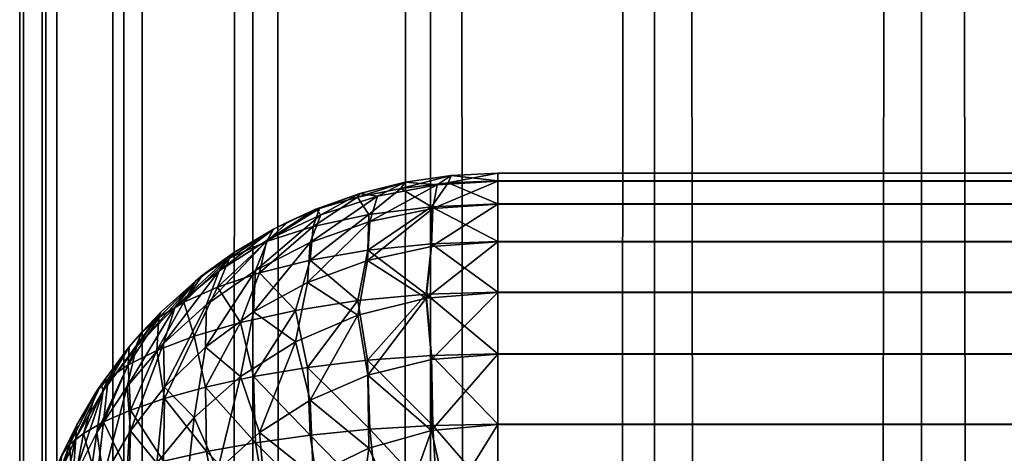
# Model space of a CAD drawing. Extents: x -265 to 265, y 0 to 1027.
# Tile 242 of 256: x -265 to -260.88, y 873.83 to 875.64. Entities that reach past the tile are written whole.
import ezdxf

# ---------------------------------------------------------------- set-up
doc = ezdxf.new("R2010")
doc.units = 0
doc.header["$LTSCALE"] = 65.185185
for name, color, linetype in [('211', 7, 'CONTINUOUS'), ('212', 7, 'CONTINUOUS'), ('29', 7, 'CONTINUOUS'), ('35', 7, 'CONTINUOUS'), ('36', 7, 'CONTINUOUS'), ('38', 7, 'CONTINUOUS'), ('47', 7, 'CONTINUOUS'), ('52', 7, 'CONTINUOUS')]:
    doc.layers.add(name, color=color, linetype=linetype)

msp = doc.modelspace()

# ---------------------------------------------------------------- linework, layer by layer
at = {"layer": '211', "color": 7, "linetype": 'CONTINUOUS'}
for points in [[(-265, 1), (-264.8906, 1, 1.8081), (-265, 1019), (-265, 1)], [(-265, 1019), (-264.8906, 1, 1.8081), (-264.8906, 1019, 1.8081), (-265, 1019)], [(-264.8906, 1, 1.8081), (-264.5641, 1, 3.5897), (-264.8906, 1019, 1.8081), (-264.8906, 1, 1.8081)], [(-264.8906, 1019, 1.8081), (-264.5641, 1, 3.5897), (-264.5641, 1019, 3.5897), (-264.8906, 1019, 1.8081)], [(-264.5641, 1, 3.5897), (-264.0252, 1, 5.3191), (-264.5641, 1019, 3.5897), (-264.5641, 1, 3.5897)], [(-264.5641, 1019, 3.5897), (-264.0252, 1, 5.3191), (-264.0252, 1019, 5.3191), (-264.5641, 1019, 3.5897)], [(-264.0252, 1, 5.3191), (-263.2818, 1, 6.9708), (-264.0252, 1019, 5.3191), (-264.0252, 1, 5.3191)], [(-264.0252, 1019, 5.3191), (-263.2818, 1, 6.9708), (-263.2818, 1019, 6.9708), (-264.0252, 1019, 5.3191)], [(-263.2818, 1, 6.9708), (-262.3448, 1, 8.521), (-263.2818, 1019, 6.9708), (-263.2818, 1, 6.9708)], [(-263.2818, 1019, 6.9708), (-262.3448, 1, 8.521), (-262.3448, 1019, 8.521), (-263.2818, 1019, 6.9708)], [(-262.3448, 1, 8.521), (-261.2277, 1, 9.9468), (-262.3448, 1019, 8.521), (-262.3448, 1, 8.521)], [(-262.3448, 1019, 8.521), (-261.2277, 1, 9.9468), (-261.2277, 1019, 9.9468), (-262.3448, 1019, 8.521)], [(-261.2277, 1, 9.9468), (-259.9468, 1, 11.2277), (-261.2277, 1019, 9.9468), (-261.2277, 1, 9.9468)], [(-261.2277, 1019, 9.9468), (-259.9468, 1, 11.2277), (-259.9468, 1019, 11.2277), (-261.2277, 1019, 9.9468)]]:
    msp.add_3dface(points, dxfattribs=at)
at = {"layer": '212', "color": 7, "linetype": 'CONTINUOUS'}
for points in [[(-265, 1), (-265, 1019), (-264.8906, 1019, -1.8081), (-265, 1)], [(-264.8906, 1, -1.8081), (-265, 1), (-264.8906, 1019, -1.8081), (-264.8906, 1, -1.8081)], [(-264.5641, 1, -3.5897), (-264.8906, 1, -1.8081), (-264.5641, 1019, -3.5897), (-264.5641, 1, -3.5897)], [(-264.5641, 1019, -3.5897), (-264.8906, 1, -1.8081), (-264.8906, 1019, -1.8081), (-264.5641, 1019, -3.5897)], [(-264.0252, 1, -5.3191), (-264.5641, 1, -3.5897), (-264.0252, 1019, -5.3191), (-264.0252, 1, -5.3191)], [(-264.0252, 1019, -5.3191), (-264.5641, 1, -3.5897), (-264.5641, 1019, -3.5897), (-264.0252, 1019, -5.3191)], [(-263.2818, 1, -6.9708), (-264.0252, 1, -5.3191), (-263.2818, 1019, -6.9708), (-263.2818, 1, -6.9708)], [(-263.2818, 1019, -6.9708), (-264.0252, 1, -5.3191), (-264.0252, 1019, -5.3191), (-263.2818, 1019, -6.9708)], [(-262.3448, 1, -8.521), (-263.2818, 1, -6.9708), (-262.3448, 1019, -8.521), (-262.3448, 1, -8.521)], [(-262.3448, 1019, -8.521), (-263.2818, 1, -6.9708), (-263.2818, 1019, -6.9708), (-262.3448, 1019, -8.521)], [(-261.2277, 1, -9.9468), (-262.3448, 1, -8.521), (-261.2277, 1019, -9.9468), (-261.2277, 1, -9.9468)], [(-261.2277, 1019, -9.9468), (-262.3448, 1, -8.521), (-262.3448, 1019, -8.521), (-261.2277, 1019, -9.9468)], [(-259.9468, 1, -11.2277), (-261.2277, 1, -9.9468), (-259.9468, 1019, -11.2277), (-259.9468, 1, -11.2277)], [(-259.9468, 1019, -11.2277), (-261.2277, 1, -9.9468), (-261.2277, 1019, -9.9468), (-259.9468, 1019, -11.2277)]]:
    msp.add_3dface(points, dxfattribs=at)
at = {"layer": '29', "color": 7, "linetype": 'CONTINUOUS'}
for points in [[(-263, 874.9673, 16.3683), (-263, 875, 16.7), (263, 874.9677, 16.3703), (-263, 874.9673, 16.3683)], [(263, 874.9677, 16.3703), (-263, 875, 16.7), (263, 875, 16.7), (263, 874.9677, 16.3703)], [(263, 874.8712, 16.051), (-263, 874.9673, 16.3683), (263, 874.9677, 16.3703), (263, 874.8712, 16.051)], [(-263, 874.8705, 16.0491), (-263, 874.9673, 16.3683), (263, 874.8712, 16.051), (-263, 874.8705, 16.0491)], [(263, 874.7142, 15.7566), (-263, 874.8705, 16.0491), (263, 874.8712, 16.051), (263, 874.7142, 15.7566)], [(-263, 874.7131, 15.755), (-263, 874.8705, 16.0491), (263, 874.7142, 15.7566), (-263, 874.7131, 15.755)], [(263, 874.5028, 15.4986), (-263, 874.7131, 15.755), (263, 874.7142, 15.7566), (263, 874.5028, 15.4986)], [(-263, 874.5014, 15.4972), (-263, 874.7131, 15.755), (263, 874.5028, 15.4986), (-263, 874.5014, 15.4972)], [(263, 874.245, 15.2869), (-263, 874.5014, 15.4972), (263, 874.5028, 15.4986), (263, 874.245, 15.2869)], [(-263, 874.2434, 15.2858), (-263, 874.5014, 15.4972), (263, 874.245, 15.2869), (-263, 874.2434, 15.2858)], [(263, 873.9509, 15.1295), (-263, 874.2434, 15.2858), (263, 874.245, 15.2869), (263, 873.9509, 15.1295)], [(-263, 873.949, 15.1288), (-263, 874.2434, 15.2858), (263, 873.9509, 15.1295), (-263, 873.949, 15.1288)], [(263, 873.6317, 15.0327), (-263, 873.949, 15.1288), (263, 873.9509, 15.1295), (263, 873.6317, 15.0327)], [(-263, 873.6297, 15.0323), (-263, 873.949, 15.1288), (263, 873.6317, 15.0327), (-263, 873.6297, 15.0323)]]:
    msp.add_3dface(points, dxfattribs=at)
at = {"layer": '35', "color": 7, "linetype": 'CONTINUOUS'}
for points in [[(-263, 875, 23.3), (-263, 874.9677, 23.6297), (263, 875, 23.3), (-263, 875, 23.3)], [(263, 875, 23.3), (-263, 874.9677, 23.6297), (263, 874.9673, 23.6317), (263, 875, 23.3)], [(-263, 874.9677, 23.6297), (-263, 874.8712, 23.949), (263, 874.9673, 23.6317), (-263, 874.9677, 23.6297)], [(263, 874.9673, 23.6317), (-263, 874.8712, 23.949), (263, 874.8705, 23.9509), (263, 874.9673, 23.6317)], [(-263, 874.8712, 23.949), (-263, 874.7142, 24.2434), (263, 874.8705, 23.9509), (-263, 874.8712, 23.949)], [(263, 874.8705, 23.9509), (-263, 874.7142, 24.2434), (263, 874.7131, 24.245), (263, 874.8705, 23.9509)], [(-263, 874.7142, 24.2434), (-263, 874.5028, 24.5014), (263, 874.7131, 24.245), (-263, 874.7142, 24.2434)], [(263, 874.7131, 24.245), (-263, 874.5028, 24.5014), (263, 874.5014, 24.5028), (263, 874.7131, 24.245)], [(-263, 874.5028, 24.5014), (-263, 874.245, 24.7131), (263, 874.5014, 24.5028), (-263, 874.5028, 24.5014)], [(263, 874.5014, 24.5028), (-263, 874.245, 24.7131), (263, 874.2434, 24.7142), (263, 874.5014, 24.5028)], [(-263, 874.245, 24.7131), (-263, 873.9509, 24.8705), (263, 874.2434, 24.7142), (-263, 874.245, 24.7131)], [(263, 874.2434, 24.7142), (-263, 873.9509, 24.8705), (263, 873.949, 24.8712), (263, 874.2434, 24.7142)], [(-263, 873.9509, 24.8705), (-263, 873.6317, 24.9673), (263, 873.949, 24.8712), (-263, 873.9509, 24.8705)], [(263, 873.949, 24.8712), (-263, 873.6317, 24.9673), (263, 873.6297, 24.9677), (263, 873.949, 24.8712)]]:
    msp.add_3dface(points, dxfattribs=at)
at = {"layer": '36', "color": 7, "linetype": 'CONTINUOUS'}
for points in [[(263, 875, 16.7), (-263, 875, 16.7), (263, 875, 23.3), (263, 875, 16.7)], [(-263, 875, 16.7), (-263, 875, 23.3), (263, 875, 23.3), (-263, 875, 16.7)]]:
    msp.add_3dface(points, dxfattribs=at)
at = {"layer": '38', "color": 7, "linetype": 'CONTINUOUS'}
for points in [[(-263.3875, 874.9621, 16.7057), (-263.5768, 874.915, 16.7127), (-263.3875, 874.9621, 23.2943), (-263.3875, 874.9621, 16.7057)], [(-263.3875, 874.9621, 23.2943), (-263.5768, 874.915, 16.7127), (-263.5768, 874.915, 23.2873), (-263.3875, 874.9621, 23.2943)], [(-263.1945, 874.9905, 16.7014), (-263.3875, 874.9621, 16.7057), (-263.1945, 874.9905, 23.2986), (-263.1945, 874.9905, 16.7014)], [(-263.1945, 874.9905, 23.2986), (-263.3875, 874.9621, 16.7057), (-263.3875, 874.9621, 23.2943), (-263.1945, 874.9905, 23.2986)], [(-263, 875, 23.3), (-263, 875, 16.7), (-263.1945, 874.9905, 16.7014), (-263, 875, 23.3)], [(-263, 875, 23.3), (-263.1945, 874.9905, 16.7014), (-263.1945, 874.9905, 23.2986), (-263, 875, 23.3)], [(-263.5768, 874.915, 16.7127), (-263.7608, 874.8497, 16.7226), (-263.5768, 874.915, 23.2873), (-263.5768, 874.915, 16.7127)], [(-263.5768, 874.915, 23.2873), (-263.7608, 874.8497, 16.7226), (-263.7608, 874.8497, 23.2774), (-263.5768, 874.915, 23.2873)], [(-263.7608, 874.8497, 16.7226), (-263.9377, 874.7666, 16.735), (-263.7608, 874.8497, 23.2774), (-263.7608, 874.8497, 16.7226)], [(-263.7608, 874.8497, 23.2774), (-263.9377, 874.7666, 16.735), (-263.8774, 874.7973, 23.2696), (-263.7608, 874.8497, 23.2774)], [(-263.8774, 874.7973, 23.2696), (-263.9377, 874.7666, 16.735), (-263.9377, 874.7666, 23.265), (-263.8774, 874.7973, 23.2696)], [(-263.9377, 874.7666, 16.735), (-264.1058, 874.6665, 16.75), (-263.9377, 874.7666, 23.265), (-263.9377, 874.7666, 16.735)], [(-263.9377, 874.7666, 23.265), (-264.1058, 874.6665, 16.75), (-264.1058, 874.6665, 23.25), (-263.9377, 874.7666, 23.265)], [(-264.1058, 874.6665, 16.75), (-264.2635, 874.5503, 16.7675), (-264.1058, 874.6665, 23.25), (-264.1058, 874.6665, 16.75)], [(-264.1058, 874.6665, 23.25), (-264.2635, 874.5503, 16.7675), (-264.2346, 874.5734, 23.236), (-264.1058, 874.6665, 23.25)], [(-264.2635, 874.5503, 16.7675), (-264.4093, 874.4191, 16.7871), (-264.2635, 874.5503, 23.2325), (-264.2635, 874.5503, 16.7675)], [(-264.2635, 874.5503, 23.2325), (-264.4093, 874.4191, 16.7871), (-264.4093, 874.4191, 23.2129), (-264.2635, 874.5503, 23.2325)], [(-264.2346, 874.5734, 23.236), (-264.2635, 874.5503, 16.7675), (-264.2635, 874.5503, 23.2325), (-264.2346, 874.5734, 23.236)], [(-264.4093, 874.4191, 16.7871), (-264.5417, 874.274, 16.8089), (-264.4093, 874.4191, 23.2129), (-264.4093, 874.4191, 16.7871)], [(-264.4093, 874.4191, 23.2129), (-264.5417, 874.274, 16.8089), (-264.4889, 874.3353, 23.2003), (-264.4093, 874.4191, 23.2129)], [(-264.4889, 874.3353, 23.2003), (-264.5417, 874.274, 16.8089), (-264.5417, 874.274, 23.1911), (-264.4889, 874.3353, 23.2003)], [(-264.5417, 874.274, 16.8089), (-264.6594, 874.1164, 16.8325), (-264.5417, 874.274, 23.1911), (-264.5417, 874.274, 16.8089)], [(-264.5417, 874.274, 23.1911), (-264.6594, 874.1164, 16.8325), (-264.6594, 874.1164, 23.1675), (-264.5417, 874.274, 23.1911)], [(-264.6594, 874.1164, 16.8325), (-264.7611, 873.9478, 16.8578), (-264.6594, 874.1164, 23.1675), (-264.6594, 874.1164, 16.8325)], [(-264.6594, 874.1164, 23.1675), (-264.7611, 873.9478, 16.8578), (-264.681, 874.0837, 23.1625), (-264.6594, 874.1164, 23.1675)], [(-264.681, 874.0837, 23.1625), (-264.7611, 873.9478, 16.8578), (-264.7611, 873.9478, 23.1422), (-264.681, 874.0837, 23.1625)], [(-264.7611, 873.9478, 16.8578), (-264.8459, 873.7698, 16.8845), (-264.7611, 873.9478, 23.1422), (-264.7611, 873.9478, 16.8578)], [(-264.7611, 873.9478, 23.1422), (-264.8459, 873.7698, 16.8845), (-264.8232, 873.8221, 23.1233), (-264.7611, 873.9478, 23.1422)]]:
    msp.add_3dface(points, dxfattribs=at)
at = {"layer": '47', "color": 7, "linetype": 'CONTINUOUS'}
for points in [[(-263.5768, 874.915, 16.7127), (-263.3875, 874.9621, 16.7057), (-263.5024, 874.9034, 16.3834), (-263.5768, 874.915, 16.7127)], [(-263.5024, 874.9034, 16.3834), (-263.3875, 874.9621, 16.7057), (-263.2541, 874.9512, 16.3722), (-263.5024, 874.9034, 16.3834)], [(-263.3875, 874.9621, 16.7057), (-263.1945, 874.9905, 16.7014), (-263.2541, 874.9512, 16.3722), (-263.3875, 874.9621, 16.7057)], [(-263, 874.9673, 16.3683), (-263, 874.8705, 16.0491), (-263.2717, 874.852, 16.0547), (-263, 874.9673, 16.3683)], [(-263.2541, 874.9512, 16.3722), (-263, 874.9673, 16.3683), (-263.2717, 874.852, 16.0547), (-263.2541, 874.9512, 16.3722)], [(-263, 875, 16.7), (-263, 874.9673, 16.3683), (-263.2541, 874.9512, 16.3722), (-263, 875, 16.7)], [(-263.1945, 874.9905, 16.7014), (-263, 875, 16.7), (-263.2541, 874.9512, 16.3722), (-263.1945, 874.9905, 16.7014)], [(-263.5024, 874.9034, 16.3834), (-263.2541, 874.9512, 16.3722), (-263.5354, 874.7974, 16.0707), (-263.5024, 874.9034, 16.3834)], [(-263.5354, 874.7974, 16.0707), (-263.2541, 874.9512, 16.3722), (-263.2717, 874.852, 16.0547), (-263.5354, 874.7974, 16.0707)], [(-263.7398, 874.8259, 16.4012), (-263.5024, 874.9034, 16.3834), (-263.7842, 874.7096, 16.0956), (-263.7398, 874.8259, 16.4012)], [(-263.7842, 874.7096, 16.0956), (-263.5024, 874.9034, 16.3834), (-263.5354, 874.7974, 16.0707), (-263.7842, 874.7096, 16.0956)], [(-263.7608, 874.8497, 16.7226), (-263.5768, 874.915, 16.7127), (-263.7398, 874.8259, 16.4012), (-263.7608, 874.8497, 16.7226)], [(-263.7398, 874.8259, 16.4012), (-263.5768, 874.915, 16.7127), (-263.5024, 874.9034, 16.3834), (-263.7398, 874.8259, 16.4012)], [(-263.9377, 874.7666, 16.735), (-263.7608, 874.8497, 16.7226), (-263.962, 874.7211, 16.4242), (-263.9377, 874.7666, 16.735)], [(-263.962, 874.7211, 16.4242), (-263.7608, 874.8497, 16.7226), (-263.7398, 874.8259, 16.4012), (-263.962, 874.7211, 16.4242)], [(-263.5354, 874.7974, 16.0707), (-263.2717, 874.852, 16.0547), (-263.545, 874.6355, 15.7814), (-263.5354, 874.7974, 16.0707)], [(-263.545, 874.6355, 15.7814), (-263.2717, 874.852, 16.0547), (-263.2772, 874.6934, 15.7618), (-263.545, 874.6355, 15.7814)], [(-263, 874.8705, 16.0491), (-263, 874.7131, 15.755), (-263.2772, 874.6934, 15.7618), (-263, 874.8705, 16.0491)], [(-263.2717, 874.852, 16.0547), (-263, 874.8705, 16.0491), (-263.2772, 874.6934, 15.7618), (-263.2717, 874.852, 16.0547)], [(-263.962, 874.7211, 16.4242), (-263.7398, 874.8259, 16.4012), (-264.0129, 874.5925, 16.1274), (-263.962, 874.7211, 16.4242)], [(-264.0129, 874.5925, 16.1274), (-263.7398, 874.8259, 16.4012), (-263.7842, 874.7096, 16.0956), (-264.0129, 874.5925, 16.1274)], [(-263.7842, 874.7096, 16.0956), (-263.5354, 874.7974, 16.0707), (-263.7954, 874.5427, 15.8119), (-263.7842, 874.7096, 16.0956)], [(-263.7954, 874.5427, 15.8119), (-263.5354, 874.7974, 16.0707), (-263.545, 874.6355, 15.7814), (-263.7954, 874.5427, 15.8119)], [(-264.1058, 874.6665, 16.75), (-263.9377, 874.7666, 16.735), (-264.1661, 874.592, 16.4513), (-264.1058, 874.6665, 16.75)], [(-264.1661, 874.592, 16.4513), (-263.9377, 874.7666, 16.735), (-263.962, 874.7211, 16.4242), (-264.1661, 874.592, 16.4513)], [(-264.1661, 874.592, 16.4513), (-263.962, 874.7211, 16.4242), (-264.2181, 874.4504, 16.1641), (-264.1661, 874.592, 16.4513)], [(-264.2181, 874.4504, 16.1641), (-263.962, 874.7211, 16.4242), (-264.0129, 874.5925, 16.1274), (-264.2181, 874.4504, 16.1641)], [(-263, 874.7131, 15.755), (-263, 874.5014, 15.4972), (-263.299, 874.4773, 15.5064), (-263, 874.7131, 15.755)], [(-263.2772, 874.6934, 15.7618), (-263, 874.7131, 15.755), (-263.299, 874.4773, 15.5064), (-263.2772, 874.6934, 15.7618)], [(-264.0129, 874.5925, 16.1274), (-263.7842, 874.7096, 16.0956), (-264.0225, 874.4199, 15.8506), (-264.0129, 874.5925, 16.1274)], [(-264.0225, 874.4199, 15.8506), (-263.7842, 874.7096, 16.0956), (-263.7954, 874.5427, 15.8119), (-264.0225, 874.4199, 15.8506)], [(-263.545, 874.6355, 15.7814), (-263.2772, 874.6934, 15.7618), (-263.299, 874.4773, 15.5064), (-263.545, 874.6355, 15.7814)], [(-264.2635, 874.5503, 16.7675), (-264.1058, 874.6665, 16.75), (-264.3498, 874.4418, 16.4815), (-264.2635, 874.5503, 16.7675)], [(-264.3498, 874.4418, 16.4815), (-264.1058, 874.6665, 16.75), (-264.1661, 874.592, 16.4513), (-264.3498, 874.4418, 16.4815)], [(-263.7954, 874.5427, 15.8119), (-263.545, 874.6355, 15.7814), (-263.5848, 874.4069, 15.5329), (-263.7954, 874.5427, 15.8119)], [(-263.5848, 874.4069, 15.5329), (-263.545, 874.6355, 15.7814), (-263.299, 874.4773, 15.5064), (-263.5848, 874.4069, 15.5329)], [(-264.3498, 874.4418, 16.4815), (-264.1661, 874.592, 16.4513), (-264.3978, 874.2877, 16.2037), (-264.3498, 874.4418, 16.4815)], [(-264.3978, 874.2877, 16.2037), (-264.1661, 874.592, 16.4513), (-264.2181, 874.4504, 16.1641), (-264.3978, 874.2877, 16.2037)], [(-264.2181, 874.4504, 16.1641), (-264.0129, 874.5925, 16.1274), (-264.2226, 874.2722, 15.895), (-264.2181, 874.4504, 16.1641)], [(-264.2226, 874.2722, 15.895), (-264.0129, 874.5925, 16.1274), (-264.0225, 874.4199, 15.8506), (-264.2226, 874.2722, 15.895)], [(-264.4093, 874.4191, 16.7871), (-264.2635, 874.5503, 16.7675), (-264.5116, 874.2734, 16.5138), (-264.4093, 874.4191, 16.7871)], [(-264.5116, 874.2734, 16.5138), (-264.2635, 874.5503, 16.7675), (-264.3498, 874.4418, 16.4815), (-264.5116, 874.2734, 16.5138)], [(-264.0225, 874.4199, 15.8506), (-263.7954, 874.5427, 15.8119), (-263.8463, 874.2955, 15.5737), (-264.0225, 874.4199, 15.8506)], [(-263.8463, 874.2955, 15.5737), (-263.7954, 874.5427, 15.8119), (-263.5848, 874.4069, 15.5329), (-263.8463, 874.2955, 15.5737)], [(-263.5848, 874.4069, 15.5329), (-263.299, 874.4773, 15.5064), (-263.5429, 874.1554, 15.3223), (-263.5848, 874.4069, 15.5329)], [(-263.5429, 874.1554, 15.3223), (-263.299, 874.4773, 15.5064), (-263.2777, 874.2209, 15.2952), (-263.5429, 874.1554, 15.3223)], [(-263.299, 874.4773, 15.5064), (-263, 874.5014, 15.4972), (-263.2777, 874.2209, 15.2952), (-263.299, 874.4773, 15.5064)], [(-263, 874.5014, 15.4972), (-263, 874.2434, 15.2858), (-263.2777, 874.2209, 15.2952), (-263, 874.5014, 15.4972)], [(-264.5116, 874.2734, 16.5138), (-264.3498, 874.4418, 16.4815), (-264.551, 874.1084, 16.245), (-264.5116, 874.2734, 16.5138)], [(-264.551, 874.1084, 16.245), (-264.3498, 874.4418, 16.4815), (-264.3978, 874.2877, 16.2037), (-264.551, 874.1084, 16.245)], [(-264.3978, 874.2877, 16.2037), (-264.2181, 874.4504, 16.1641), (-264.3939, 874.105, 15.9424), (-264.3978, 874.2877, 16.2037)], [(-264.3939, 874.105, 15.9424), (-264.2181, 874.4504, 16.1641), (-264.2226, 874.2722, 15.895), (-264.3939, 874.105, 15.9424)], [(-264.5417, 874.274, 16.8089), (-264.4093, 874.4191, 16.7871), (-264.6503, 874.0899, 16.5475), (-264.5417, 874.274, 16.8089)], [(-264.6503, 874.0899, 16.5475), (-264.4093, 874.4191, 16.7871), (-264.5116, 874.2734, 16.5138), (-264.6503, 874.0899, 16.5475)], [(-264.2226, 874.2722, 15.895), (-264.0225, 874.4199, 15.8506), (-264.0759, 874.1502, 15.6245), (-264.2226, 874.2722, 15.895)], [(-264.0759, 874.1502, 15.6245), (-264.0225, 874.4199, 15.8506), (-263.8463, 874.2955, 15.5737), (-264.0759, 874.1502, 15.6245)], [(-263.8463, 874.2955, 15.5737), (-263.5848, 874.4069, 15.5329), (-263.7849, 874.0516, 15.3642), (-263.8463, 874.2955, 15.5737)], [(-263.7849, 874.0516, 15.3642), (-263.5848, 874.4069, 15.5329), (-263.5429, 874.1554, 15.3223), (-263.7849, 874.0516, 15.3642)], [(-264.6503, 874.0899, 16.5475), (-264.5116, 874.2734, 16.5138), (-264.6775, 873.9164, 16.2868), (-264.6503, 874.0899, 16.5475)], [(-264.6775, 873.9164, 16.2868), (-264.5116, 874.2734, 16.5138), (-264.551, 874.1084, 16.245), (-264.6775, 873.9164, 16.2868)], [(-264.6594, 874.1164, 16.8325), (-264.5417, 874.274, 16.8089), (-264.6503, 874.0899, 16.5475), (-264.6594, 874.1164, 16.8325)], [(-264.551, 874.1084, 16.245), (-264.3978, 874.2877, 16.2037), (-264.5358, 873.923, 15.9912), (-264.551, 874.1084, 16.245)], [(-264.5358, 873.923, 15.9912), (-264.3978, 874.2877, 16.2037), (-264.3939, 874.105, 15.9424), (-264.5358, 873.923, 15.9912)], [(-264.3939, 874.105, 15.9424), (-264.2226, 874.2722, 15.895), (-264.2695, 873.9786, 15.6816), (-264.3939, 874.105, 15.9424)], [(-264.2695, 873.9786, 15.6816), (-264.2226, 874.2722, 15.895), (-264.0759, 874.1502, 15.6245), (-264.2695, 873.9786, 15.6816)], [(-264.0759, 874.1502, 15.6245), (-263.8463, 874.2955, 15.5737), (-263.9962, 873.9163, 15.417), (-264.0759, 874.1502, 15.6245)], [(-263.9962, 873.9163, 15.417), (-263.8463, 874.2955, 15.5737), (-263.7849, 874.0516, 15.3642), (-263.9962, 873.9163, 15.417)], [(-263.5429, 874.1554, 15.3223), (-263.2777, 874.2209, 15.2952), (-263.2774, 873.924, 15.1402), (-263.5429, 874.1554, 15.3223)], [(-263.2777, 874.2209, 15.2952), (-263, 874.2434, 15.2858), (-263.2774, 873.924, 15.1402), (-263.2777, 874.2209, 15.2952)], [(-263, 874.2434, 15.2858), (-263, 873.949, 15.1288), (-263.2774, 873.924, 15.1402), (-263, 874.2434, 15.2858)], [(-264.2695, 873.9786, 15.6816), (-264.0759, 874.1502, 15.6245), (-264.1729, 873.7569, 15.4766), (-264.2695, 873.9786, 15.6816)], [(-264.1729, 873.7569, 15.4766), (-264.0759, 874.1502, 15.6245), (-263.9962, 873.9163, 15.417), (-264.1729, 873.7569, 15.4766)], [(-263.7849, 874.0516, 15.3642), (-263.5429, 874.1554, 15.3223), (-263.539, 873.8511, 15.173), (-263.7849, 874.0516, 15.3642)], [(-263.539, 873.8511, 15.173), (-263.5429, 874.1554, 15.3223), (-263.2774, 873.924, 15.1402), (-263.539, 873.8511, 15.173)], [(-264.7611, 873.9478, 16.8578), (-264.6594, 874.1164, 16.8325), (-264.7653, 873.8941, 16.5823), (-264.7611, 873.9478, 16.8578)], [(-264.7653, 873.8941, 16.5823), (-264.6594, 874.1164, 16.8325), (-264.6503, 874.0899, 16.5475), (-264.7653, 873.8941, 16.5823)], [(-264.6775, 873.9164, 16.2868), (-264.551, 874.1084, 16.245), (-264.6488, 873.7304, 16.04), (-264.6775, 873.9164, 16.2868)], [(-264.6488, 873.7304, 16.04), (-264.551, 874.1084, 16.245), (-264.5358, 873.923, 15.9912), (-264.6488, 873.7304, 16.04)], [(-264.5358, 873.923, 15.9912), (-264.3939, 874.105, 15.9424), (-264.4259, 873.7882, 15.7414), (-264.5358, 873.923, 15.9912)], [(-264.4259, 873.7882, 15.7414), (-264.3939, 874.105, 15.9424), (-264.2695, 873.9786, 15.6816), (-264.4259, 873.7882, 15.7414)], [(-264.7653, 873.8941, 16.5823), (-264.6503, 874.0899, 16.5475), (-264.7774, 873.7148, 16.3285), (-264.7653, 873.8941, 16.5823)], [(-264.7774, 873.7148, 16.3285), (-264.6503, 874.0899, 16.5475), (-264.6775, 873.9164, 16.2868), (-264.7774, 873.7148, 16.3285)], [(-263.9962, 873.9163, 15.417), (-263.7849, 874.0516, 15.3642), (-263.772, 873.737, 15.2231), (-263.9962, 873.9163, 15.417)], [(-263.772, 873.737, 15.2231), (-263.7849, 874.0516, 15.3642), (-263.539, 873.8511, 15.173), (-263.772, 873.737, 15.2231)], [(-264.4259, 873.7882, 15.7414), (-264.2695, 873.9786, 15.6816), (-264.3134, 873.5806, 15.5395), (-264.4259, 873.7882, 15.7414)], [(-264.3134, 873.5806, 15.5395), (-264.2695, 873.9786, 15.6816), (-264.1729, 873.7569, 15.4766), (-264.3134, 873.5806, 15.5395)], [(-264.8459, 873.7698, 16.8845), (-264.7611, 873.9478, 16.8578), (-264.8561, 873.6887, 16.6175), (-264.8459, 873.7698, 16.8845)], [(-264.8561, 873.6887, 16.6175), (-264.7611, 873.9478, 16.8578), (-264.7653, 873.8941, 16.5823), (-264.8561, 873.6887, 16.6175)], [(-263.2774, 873.924, 15.1402), (-263, 873.949, 15.1288), (-263.2074, 873.6134, 15.0403), (-263.2774, 873.924, 15.1402)], [(-263, 873.949, 15.1288), (-263, 873.6297, 15.0323), (-263.2074, 873.6134, 15.0403), (-263, 873.949, 15.1288)], [(-264.8561, 873.6887, 16.6175), (-264.7653, 873.8941, 16.5823), (-264.8512, 873.5069, 16.3695), (-264.8561, 873.6887, 16.6175)], [(-264.8512, 873.5069, 16.3695), (-264.7653, 873.8941, 16.5823), (-264.7774, 873.7148, 16.3285), (-264.8512, 873.5069, 16.3695)], [(-264.7774, 873.7148, 16.3285), (-264.6775, 873.9164, 16.2868), (-264.7337, 873.5308, 16.0879), (-264.7774, 873.7148, 16.3285)], [(-264.7337, 873.5308, 16.0879), (-264.6775, 873.9164, 16.2868), (-264.6488, 873.7304, 16.04), (-264.7337, 873.5308, 16.0879)], [(-264.6488, 873.7304, 16.04), (-264.5358, 873.923, 15.9912), (-264.5456, 873.5853, 15.8016), (-264.6488, 873.7304, 16.04)], [(-264.5456, 873.5853, 15.8016), (-264.5358, 873.923, 15.9912), (-264.4259, 873.7882, 15.7414), (-264.5456, 873.5853, 15.8016)], [(-264.1729, 873.7569, 15.4766), (-263.9962, 873.9163, 15.417), (-263.9678, 873.5905, 15.2855), (-264.1729, 873.7569, 15.4766)], [(-263.9678, 873.5905, 15.2855), (-263.9962, 873.9163, 15.417), (-263.772, 873.737, 15.2231), (-263.9678, 873.5905, 15.2855)], [(-263.539, 873.8511, 15.173), (-263.2774, 873.924, 15.1402), (-263.4057, 873.5656, 15.0638), (-263.539, 873.8511, 15.173)], [(-263.4057, 873.5656, 15.0638), (-263.2774, 873.924, 15.1402), (-263.2074, 873.6134, 15.0403), (-263.4057, 873.5656, 15.0638)], [(-263.772, 873.737, 15.2231), (-263.539, 873.8511, 15.173), (-263.5873, 873.4896, 15.1007), (-263.772, 873.737, 15.2231)], [(-263.5873, 873.4896, 15.1007), (-263.539, 873.8511, 15.173), (-263.4057, 873.5656, 15.0638), (-263.5873, 873.4896, 15.1007)]]:
    msp.add_3dface(points, dxfattribs=at)
at = {"layer": '52', "color": 7, "linetype": 'CONTINUOUS'}
for points in [[(-263.3875, 874.9621, 23.2943), (-263.5768, 874.915, 23.2873), (-263.5873, 874.8993, 23.4896), (-263.3875, 874.9621, 23.2943)], [(-263.3875, 874.9621, 23.2943), (-263.5873, 874.8993, 23.4896), (-263.4057, 874.9362, 23.5656), (-263.3875, 874.9621, 23.2943)], [(-263.1945, 874.9905, 23.2986), (-263.3875, 874.9621, 23.2943), (-263.4057, 874.9362, 23.5656), (-263.1945, 874.9905, 23.2986)], [(-263.1945, 874.9905, 23.2986), (-263.4057, 874.9362, 23.5656), (-263.2074, 874.9597, 23.6134), (-263.1945, 874.9905, 23.2986)], [(-263.4057, 874.9362, 23.5656), (-263.2774, 874.8598, 23.924), (-263.2074, 874.9597, 23.6134), (-263.4057, 874.9362, 23.5656)], [(-263.2774, 874.8598, 23.924), (-263, 874.8712, 23.949), (-263.2074, 874.9597, 23.6134), (-263.2774, 874.8598, 23.924)], [(-263, 874.9677, 23.6297), (-263.1945, 874.9905, 23.2986), (-263.2074, 874.9597, 23.6134), (-263, 874.9677, 23.6297)], [(-263, 874.8712, 23.949), (-263, 874.9677, 23.6297), (-263.2074, 874.9597, 23.6134), (-263, 874.8712, 23.949)], [(-263, 874.9677, 23.6297), (-263, 875, 23.3), (-263.1945, 874.9905, 23.2986), (-263, 874.9677, 23.6297)], [(-263.5873, 874.8993, 23.4896), (-263.539, 874.827, 23.8511), (-263.4057, 874.9362, 23.5656), (-263.5873, 874.8993, 23.4896)], [(-263.539, 874.827, 23.8511), (-263.2774, 874.8598, 23.924), (-263.4057, 874.9362, 23.5656), (-263.539, 874.827, 23.8511)], [(-263.772, 874.7769, 23.737), (-263.539, 874.827, 23.8511), (-263.5873, 874.8993, 23.4896), (-263.772, 874.7769, 23.737)], [(-263.746, 874.8518, 23.3899), (-263.772, 874.7769, 23.737), (-263.5873, 874.8993, 23.4896), (-263.746, 874.8518, 23.3899)], [(-263.5768, 874.915, 23.2873), (-263.7608, 874.8497, 23.2774), (-263.746, 874.8518, 23.3899), (-263.5768, 874.915, 23.2873)], [(-263.5768, 874.915, 23.2873), (-263.746, 874.8518, 23.3899), (-263.5873, 874.8993, 23.4896), (-263.5768, 874.915, 23.2873)], [(-263.8774, 874.7973, 23.2696), (-263.9678, 874.7145, 23.5905), (-263.746, 874.8518, 23.3899), (-263.8774, 874.7973, 23.2696)], [(-263.9678, 874.7145, 23.5905), (-263.772, 874.7769, 23.737), (-263.746, 874.8518, 23.3899), (-263.9678, 874.7145, 23.5905)], [(-263.7608, 874.8497, 23.2774), (-263.8774, 874.7973, 23.2696), (-263.746, 874.8518, 23.3899), (-263.7608, 874.8497, 23.2774)], [(-263.5429, 874.6777, 24.1554), (-263.2777, 874.7048, 24.2209), (-263.2774, 874.8598, 23.924), (-263.5429, 874.6777, 24.1554)], [(-263.539, 874.827, 23.8511), (-263.5429, 874.6777, 24.1554), (-263.2774, 874.8598, 23.924), (-263.539, 874.827, 23.8511)], [(-263.2777, 874.7048, 24.2209), (-263, 874.7142, 24.2434), (-263.2774, 874.8598, 23.924), (-263.2777, 874.7048, 24.2209)], [(-263, 874.7142, 24.2434), (-263, 874.8712, 23.949), (-263.2774, 874.8598, 23.924), (-263, 874.7142, 24.2434)], [(-263.8774, 874.7973, 23.2696), (-263.9377, 874.7666, 23.265), (-263.9678, 874.7145, 23.5905), (-263.8774, 874.7973, 23.2696)], [(-263.7849, 874.6358, 24.0516), (-263.5429, 874.6777, 24.1554), (-263.539, 874.827, 23.8511), (-263.7849, 874.6358, 24.0516)], [(-263.772, 874.7769, 23.737), (-263.7849, 874.6358, 24.0516), (-263.539, 874.827, 23.8511), (-263.772, 874.7769, 23.737)], [(-263.9377, 874.7666, 23.265), (-264.1058, 874.6665, 23.25), (-264.1224, 874.6451, 23.4209), (-263.9377, 874.7666, 23.265)], [(-263.9377, 874.7666, 23.265), (-264.1224, 874.6451, 23.4209), (-263.9678, 874.7145, 23.5905), (-263.9377, 874.7666, 23.265)], [(-263.9962, 874.583, 23.9163), (-263.7849, 874.6358, 24.0516), (-263.772, 874.7769, 23.737), (-263.9962, 874.583, 23.9163)], [(-263.9678, 874.7145, 23.5905), (-263.9962, 874.583, 23.9163), (-263.772, 874.7769, 23.737), (-263.9678, 874.7145, 23.5905)], [(-264.1729, 874.5234, 23.7569), (-263.9962, 874.583, 23.9163), (-263.9678, 874.7145, 23.5905), (-264.1729, 874.5234, 23.7569)], [(-264.1224, 874.6451, 23.4209), (-264.1729, 874.5234, 23.7569), (-263.9678, 874.7145, 23.5905), (-264.1224, 874.6451, 23.4209)], [(-263, 874.5028, 24.5014), (-263, 874.7142, 24.2434), (-263.2777, 874.7048, 24.2209), (-263, 874.5028, 24.5014)], [(-263.7849, 874.6358, 24.0516), (-263.5848, 874.4671, 24.4069), (-263.5429, 874.6777, 24.1554), (-263.7849, 874.6358, 24.0516)], [(-263.5848, 874.4671, 24.4069), (-263.299, 874.4936, 24.4773), (-263.5429, 874.6777, 24.1554), (-263.5848, 874.4671, 24.4069)], [(-263.5429, 874.6777, 24.1554), (-263.299, 874.4936, 24.4773), (-263.2777, 874.7048, 24.2209), (-263.5429, 874.6777, 24.1554)], [(-263.299, 874.4936, 24.4773), (-263, 874.5028, 24.5014), (-263.2777, 874.7048, 24.2209), (-263.299, 874.4936, 24.4773)], [(-264.2346, 874.5734, 23.236), (-264.3134, 874.4605, 23.5806), (-264.1224, 874.6451, 23.4209), (-264.2346, 874.5734, 23.236)], [(-264.3134, 874.4605, 23.5806), (-264.1729, 874.5234, 23.7569), (-264.1224, 874.6451, 23.4209), (-264.3134, 874.4605, 23.5806)], [(-264.1058, 874.6665, 23.25), (-264.2346, 874.5734, 23.236), (-264.1224, 874.6451, 23.4209), (-264.1058, 874.6665, 23.25)], [(-263.9962, 874.583, 23.9163), (-263.8463, 874.4263, 24.2955), (-263.7849, 874.6358, 24.0516), (-263.9962, 874.583, 23.9163)], [(-263.8463, 874.4263, 24.2955), (-263.5848, 874.4671, 24.4069), (-263.7849, 874.6358, 24.0516), (-263.8463, 874.4263, 24.2955)], [(-264.2635, 874.5503, 23.2325), (-264.4093, 874.4191, 23.2129), (-264.4184, 874.397, 23.3936), (-264.2635, 874.5503, 23.2325)], [(-264.2635, 874.5503, 23.2325), (-264.4184, 874.397, 23.3936), (-264.3134, 874.4605, 23.5806), (-264.2635, 874.5503, 23.2325)], [(-264.2346, 874.5734, 23.236), (-264.2635, 874.5503, 23.2325), (-264.3134, 874.4605, 23.5806), (-264.2346, 874.5734, 23.236)], [(-264.1729, 874.5234, 23.7569), (-264.0759, 874.3755, 24.1502), (-263.9962, 874.583, 23.9163), (-264.1729, 874.5234, 23.7569)], [(-264.0759, 874.3755, 24.1502), (-263.8463, 874.4263, 24.2955), (-263.9962, 874.583, 23.9163), (-264.0759, 874.3755, 24.1502)], [(-264.3134, 874.4605, 23.5806), (-264.2695, 874.3184, 23.9786), (-264.1729, 874.5234, 23.7569), (-264.3134, 874.4605, 23.5806)], [(-264.2695, 874.3184, 23.9786), (-264.0759, 874.3755, 24.1502), (-264.1729, 874.5234, 23.7569), (-264.2695, 874.3184, 23.9786)], [(-263.8463, 874.4263, 24.2955), (-263.7954, 874.1881, 24.5427), (-263.5848, 874.4671, 24.4069), (-263.8463, 874.4263, 24.2955)], [(-263.7954, 874.1881, 24.5427), (-263.545, 874.2186, 24.6355), (-263.5848, 874.4671, 24.4069), (-263.7954, 874.1881, 24.5427)], [(-263.5848, 874.4671, 24.4069), (-263.545, 874.2186, 24.6355), (-263.299, 874.4936, 24.4773), (-263.5848, 874.4671, 24.4069)], [(-263.545, 874.2186, 24.6355), (-263.2772, 874.2382, 24.6934), (-263.299, 874.4936, 24.4773), (-263.545, 874.2186, 24.6355)], [(-263, 874.245, 24.7131), (-263, 874.5028, 24.5014), (-263.299, 874.4936, 24.4773), (-263, 874.245, 24.7131)], [(-263.2772, 874.2382, 24.6934), (-263, 874.245, 24.7131), (-263.299, 874.4936, 24.4773), (-263.2772, 874.2382, 24.6934)], [(-264.4259, 874.2586, 23.7882), (-264.2695, 874.3184, 23.9786), (-264.3134, 874.4605, 23.5806), (-264.4259, 874.2586, 23.7882)], [(-264.4184, 874.397, 23.3936), (-264.4259, 874.2586, 23.7882), (-264.3134, 874.4605, 23.5806), (-264.4184, 874.397, 23.3936)], [(-264.0759, 874.3755, 24.1502), (-264.0225, 874.1494, 24.4199), (-263.8463, 874.4263, 24.2955), (-264.0759, 874.3755, 24.1502)], [(-264.0225, 874.1494, 24.4199), (-263.7954, 874.1881, 24.5427), (-263.8463, 874.4263, 24.2955), (-264.0225, 874.1494, 24.4199)], [(-264.4889, 874.3353, 23.2003), (-264.5456, 874.1984, 23.5853), (-264.4184, 874.397, 23.3936), (-264.4889, 874.3353, 23.2003)], [(-264.5456, 874.1984, 23.5853), (-264.4259, 874.2586, 23.7882), (-264.4184, 874.397, 23.3936), (-264.5456, 874.1984, 23.5853)], [(-264.4093, 874.4191, 23.2129), (-264.4889, 874.3353, 23.2003), (-264.4184, 874.397, 23.3936), (-264.4093, 874.4191, 23.2129)], [(-264.2695, 874.3184, 23.9786), (-264.2226, 874.105, 24.2722), (-264.0759, 874.3755, 24.1502), (-264.2695, 874.3184, 23.9786)], [(-264.2226, 874.105, 24.2722), (-264.0225, 874.1494, 24.4199), (-264.0759, 874.3755, 24.1502), (-264.2226, 874.105, 24.2722)], [(-264.4889, 874.3353, 23.2003), (-264.5417, 874.274, 23.1911), (-264.5456, 874.1984, 23.5853), (-264.4889, 874.3353, 23.2003)], [(-264.4259, 874.2586, 23.7882), (-264.3939, 874.0576, 24.105), (-264.2695, 874.3184, 23.9786), (-264.4259, 874.2586, 23.7882)], [(-264.3939, 874.0576, 24.105), (-264.2226, 874.105, 24.2722), (-264.2695, 874.3184, 23.9786), (-264.3939, 874.0576, 24.105)], [(-264.5417, 874.274, 23.1911), (-264.6594, 874.1164, 23.1675), (-264.63, 874.1396, 23.3753), (-264.5417, 874.274, 23.1911)], [(-264.5417, 874.274, 23.1911), (-264.63, 874.1396, 23.3753), (-264.5456, 874.1984, 23.5853), (-264.5417, 874.274, 23.1911)], [(-264.5456, 874.1984, 23.5853), (-264.5358, 874.0088, 23.923), (-264.4259, 874.2586, 23.7882), (-264.5456, 874.1984, 23.5853)], [(-264.5358, 874.0088, 23.923), (-264.3939, 874.0576, 24.105), (-264.4259, 874.2586, 23.7882), (-264.5358, 874.0088, 23.923)], [(-263.7954, 874.1881, 24.5427), (-263.5354, 873.9293, 24.7974), (-263.545, 874.2186, 24.6355), (-263.7954, 874.1881, 24.5427)], [(-263.545, 874.2186, 24.6355), (-263.2717, 873.9453, 24.852), (-263.2772, 874.2382, 24.6934), (-263.545, 874.2186, 24.6355)], [(-263.5354, 873.9293, 24.7974), (-263.2717, 873.9453, 24.852), (-263.545, 874.2186, 24.6355), (-263.5354, 873.9293, 24.7974)], [(-263, 873.9509, 24.8705), (-263, 874.245, 24.7131), (-263.2772, 874.2382, 24.6934), (-263, 873.9509, 24.8705)], [(-263.2717, 873.9453, 24.852), (-263, 873.9509, 24.8705), (-263.2772, 874.2382, 24.6934), (-263.2717, 873.9453, 24.852)], [(-264.6488, 873.96, 23.7304), (-264.5358, 874.0088, 23.923), (-264.5456, 874.1984, 23.5853), (-264.6488, 873.96, 23.7304)], [(-264.63, 874.1396, 23.3753), (-264.6488, 873.96, 23.7304), (-264.5456, 874.1984, 23.5853), (-264.63, 874.1396, 23.3753)], [(-264.0225, 874.1494, 24.4199), (-263.7842, 873.9044, 24.7096), (-263.7954, 874.1881, 24.5427), (-264.0225, 874.1494, 24.4199)], [(-263.7842, 873.9044, 24.7096), (-263.5354, 873.9293, 24.7974), (-263.7954, 874.1881, 24.5427), (-263.7842, 873.9044, 24.7096)], [(-264.681, 874.0837, 23.1625), (-264.7337, 873.9121, 23.5308), (-264.63, 874.1396, 23.3753), (-264.681, 874.0837, 23.1625)], [(-264.7337, 873.9121, 23.5308), (-264.6488, 873.96, 23.7304), (-264.63, 874.1396, 23.3753), (-264.7337, 873.9121, 23.5308)], [(-264.6594, 874.1164, 23.1675), (-264.681, 874.0837, 23.1625), (-264.63, 874.1396, 23.3753), (-264.6594, 874.1164, 23.1675)], [(-264.2226, 874.105, 24.2722), (-264.0129, 873.8726, 24.5925), (-264.0225, 874.1494, 24.4199), (-264.2226, 874.105, 24.2722)], [(-264.0129, 873.8726, 24.5925), (-263.7842, 873.9044, 24.7096), (-264.0225, 874.1494, 24.4199), (-264.0129, 873.8726, 24.5925)], [(-264.3939, 874.0576, 24.105), (-264.2181, 873.8359, 24.4504), (-264.2226, 874.105, 24.2722), (-264.3939, 874.0576, 24.105)], [(-264.2181, 873.8359, 24.4504), (-264.0129, 873.8726, 24.5925), (-264.2226, 874.105, 24.2722), (-264.2181, 873.8359, 24.4504)], [(-264.681, 874.0837, 23.1625), (-264.7611, 873.9478, 23.1422), (-264.7915, 873.8659, 23.3277), (-264.681, 874.0837, 23.1625)], [(-264.681, 874.0837, 23.1625), (-264.7915, 873.8659, 23.3277), (-264.7337, 873.9121, 23.5308), (-264.681, 874.0837, 23.1625)], [(-264.5358, 874.0088, 23.923), (-264.3978, 873.7963, 24.2877), (-264.3939, 874.0576, 24.105), (-264.5358, 874.0088, 23.923)], [(-264.3978, 873.7963, 24.2877), (-264.2181, 873.8359, 24.4504), (-264.3939, 874.0576, 24.105), (-264.3978, 873.7963, 24.2877)], [(-264.6488, 873.96, 23.7304), (-264.551, 873.755, 24.1084), (-264.5358, 874.0088, 23.923), (-264.6488, 873.96, 23.7304)], [(-264.551, 873.755, 24.1084), (-264.3978, 873.7963, 24.2877), (-264.5358, 874.0088, 23.923), (-264.551, 873.755, 24.1084)], [(-264.7611, 873.9478, 23.1422), (-264.8232, 873.8221, 23.1233), (-264.7915, 873.8659, 23.3277), (-264.7611, 873.9478, 23.1422)], [(-264.7337, 873.9121, 23.5308), (-264.6775, 873.7132, 23.9164), (-264.6488, 873.96, 23.7304), (-264.7337, 873.9121, 23.5308)], [(-264.6775, 873.7132, 23.9164), (-264.551, 873.755, 24.1084), (-264.6488, 873.96, 23.7304), (-264.6775, 873.7132, 23.9164)], [(-263.5354, 873.9293, 24.7974), (-263.2541, 873.6278, 24.9512), (-263.2717, 873.9453, 24.852), (-263.5354, 873.9293, 24.7974)], [(-263, 873.6317, 24.9673), (-263, 873.9509, 24.8705), (-263.2717, 873.9453, 24.852), (-263, 873.6317, 24.9673)], [(-263.2541, 873.6278, 24.9512), (-263, 873.6317, 24.9673), (-263.2717, 873.9453, 24.852), (-263.2541, 873.6278, 24.9512)], [(-264.7915, 873.8659, 23.3277), (-264.7774, 873.6715, 23.7148), (-264.7337, 873.9121, 23.5308), (-264.7915, 873.8659, 23.3277)], [(-264.7774, 873.6715, 23.7148), (-264.6775, 873.7132, 23.9164), (-264.7337, 873.9121, 23.5308), (-264.7774, 873.6715, 23.7148)], [(-264.0129, 873.8726, 24.5925), (-263.7398, 873.5988, 24.8259), (-263.7842, 873.9044, 24.7096), (-264.0129, 873.8726, 24.5925)], [(-263.7842, 873.9044, 24.7096), (-263.5024, 873.6166, 24.9034), (-263.5354, 873.9293, 24.7974), (-263.7842, 873.9044, 24.7096)], [(-263.7398, 873.5988, 24.8259), (-263.5024, 873.6166, 24.9034), (-263.7842, 873.9044, 24.7096), (-263.7398, 873.5988, 24.8259)], [(-263.5024, 873.6166, 24.9034), (-263.2541, 873.6278, 24.9512), (-263.5354, 873.9293, 24.7974), (-263.5024, 873.6166, 24.9034)], [(-264.8232, 873.8221, 23.1233), (-264.8512, 873.6305, 23.5069), (-264.7915, 873.8659, 23.3277), (-264.8232, 873.8221, 23.1233)], [(-264.8512, 873.6305, 23.5069), (-264.7774, 873.6715, 23.7148), (-264.7915, 873.8659, 23.3277), (-264.8512, 873.6305, 23.5069)], [(-264.2181, 873.8359, 24.4504), (-263.962, 873.5758, 24.7211), (-264.0129, 873.8726, 24.5925), (-264.2181, 873.8359, 24.4504)], [(-263.962, 873.5758, 24.7211), (-263.7398, 873.5988, 24.8259), (-264.0129, 873.8726, 24.5925), (-263.962, 873.5758, 24.7211)], [(-264.3978, 873.7963, 24.2877), (-264.1661, 873.5487, 24.592), (-264.2181, 873.8359, 24.4504), (-264.3978, 873.7963, 24.2877)], [(-264.1661, 873.5487, 24.592), (-263.962, 873.5758, 24.7211), (-264.2181, 873.8359, 24.4504), (-264.1661, 873.5487, 24.592)]]:
    msp.add_3dface(points, dxfattribs=at)

doc.saveas('drawing.dxf')
